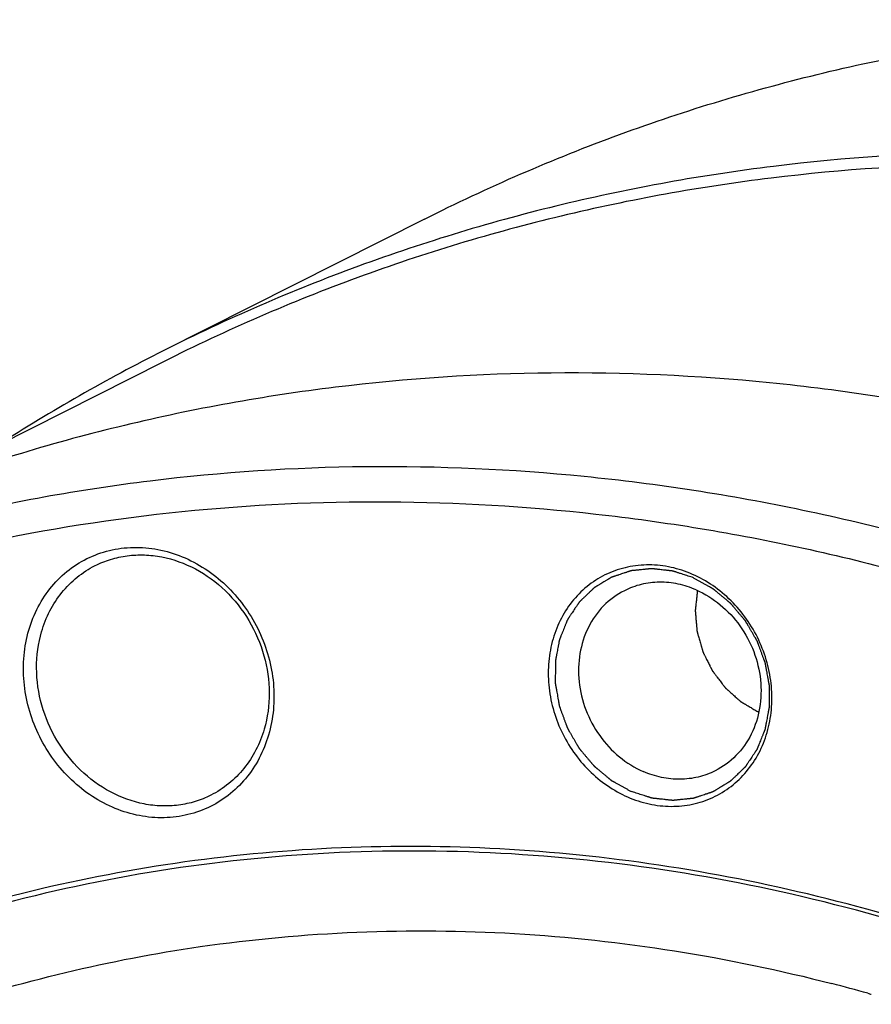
# Model space of a CAD drawing. Header units: millimetres. Extents: x 0 to 420, y 0 to 297.
# Tile 30 of 108: x 46 to 57, y 69 to 81. Entities that reach past the tile are written whole.
import ezdxf

# ---------------------------------------------------------------- set-up
doc = ezdxf.new("R2010")
doc.units = ezdxf.units.MM
doc.header["$LTSCALE"] = 23.1
doc.layers.add('NOS-TELESO', color=7, linetype='CONTINUOUS')
doc.layers.add('PRIR-VSTUP', color=7, linetype='CONTINUOUS')

msp = doc.modelspace()

# ---------------------------------------------------------------- linework, layer by layer
at = {"layer": 'NOS-TELESO', "color": 7, "linetype": 'Continuous'}
for p, q in [((51.49245, 78.60136), (48.19106, 76.93674)), ((48.19409, 76.79827), (44.85423, 75.11426))]:
    msp.add_line(p, q, dxfattribs=at)
msp.add_arc((58.63224, 56.2296), 23.1906, 116.758655, 122.706931, dxfattribs=at)
for points, knots in [([(51.49245, 78.60136), (52.29221, 79.00462), (53.94267, 79.71996), (56.53073, 80.50126), (59.20679, 80.98409), (61.9424, 81.16336), (64.70903, 81.03751), (67.47794, 80.60805), (70.22002, 79.87986), (72.00043, 79.20452), (72.87669, 78.82122)], [0, 0, 0, 0, 0.12166095, 0.24369023, 0.36643769, 0.49021773, 0.61529481, 0.7418725, 0.87008629, 1, 1, 1, 1]), ([(69.57529, 77.15659), (68.69903, 77.53989), (66.91862, 78.21524), (64.17654, 78.94343), (61.40764, 79.37288), (58.641, 79.49873), (55.90539, 79.31946), (53.22933, 78.83663), (50.64127, 78.05534), (48.99081, 77.33999), (48.19106, 76.93674)], [0, 0, 0, 0, 0.12991371, 0.2581275, 0.38470519, 0.50978227, 0.63356231, 0.75630977, 0.87833905, 1, 1, 1, 1]), ([(69.48922, 77.01721), (68.61661, 77.39892), (66.84361, 78.07145), (64.11296, 78.7966), (61.3556, 79.22427), (58.60049, 79.3496), (55.87628, 79.17107), (53.21136, 78.69025), (50.63409, 77.91221), (48.99051, 77.19985), (48.19409, 76.79827)], [0, 0, 0, 0, 0.12991371, 0.2581275, 0.38470519, 0.50978227, 0.63356231, 0.75630977, 0.87833905, 1, 1, 1, 1]), ([(64.03746, 74.36432), (63.1612, 74.74762), (61.38079, 75.42296), (58.63871, 76.15115), (55.86981, 76.58061), (53.10317, 76.70646), (50.36756, 76.52718), (47.6915, 76.04435), (45.10344, 75.26306), (43.45298, 74.54771), (42.65323, 74.14446)], [0, 0, 0, 0, 0.12991371, 0.2581275, 0.38470519, 0.50978227, 0.63356231, 0.75630977, 0.87833905, 1, 1, 1, 1]), ([(40.3103, 72.96311), (41.11006, 73.36637), (42.76051, 74.08171), (45.34857, 74.86301), (48.02464, 75.34583), (50.76024, 75.52511), (53.52688, 75.39926), (56.29578, 74.9698), (59.03786, 74.24161), (60.81827, 73.56627), (61.69453, 73.18297)], [0, 0, 0, 0, 0.12166095, 0.24369023, 0.36643769, 0.49021773, 0.61529481, 0.7418725, 0.87008629, 1, 1, 1, 1]), ([(45.87826, 19.42538), (45.03404, 19.79466), (43.37058, 20.62078), (40.18379, 22.59733), (36.51438, 25.64938), (33.41971, 29.32618), (31.33572, 32.57682), (29.98261, 35.15173), (28.85714, 37.83165), (27.96992, 40.59113), (27.32953, 43.40368), (26.94217, 46.24237), (26.81164, 49.08), (26.93928, 51.88937), (27.32402, 54.64351), (27.96231, 57.31597), (28.84819, 59.88101), (29.97335, 62.31389), (31.32711, 64.59107), (32.8966, 66.69044), (34.66679, 68.59156), (36.62063, 70.27586), (38.73924, 71.72688), (41.00203, 72.93043), (43.387, 73.87478), (45.87089, 74.5508), (48.42954, 74.95202), (51.03808, 75.0747), (53.67121, 74.91786), (56.30358, 74.4832), (58.90952, 73.77526), (60.60256, 73.12954), (61.43632, 72.76483)], [0, 0, 0, 0, 0.03160102, 0.06357698, 0.1284542, 0.19432458, 0.22750729, 0.26074046, 0.29395145, 0.32706828, 0.36002202, 0.39274904, 0.42519319, 0.45730786, 0.48905787, 0.52042109, 0.55138971, 0.58197105, 0.61218792, 0.64207817, 0.67169366, 0.70109839, 0.73036592, 0.75957613, 0.78881156, 0.81815361, 0.8476787, 0.8774549, 0.90753908, 0.93797472, 0.96879058, 1, 1, 1, 1]), ([(46.49121, 73.40514), (46.52086, 73.50679), (46.5992, 73.70264), (46.77262, 73.96322), (46.99419, 74.17709), (47.25531, 74.33541), (47.54556, 74.4318), (47.85329, 74.46256), (48.16633, 74.4268), (48.47256, 74.32632), (48.76037, 74.16531), (49.01898, 73.95015), (49.23875, 73.68911), (49.41147, 73.39209), (49.53068, 73.07031), (49.59182, 72.73582), (49.5925, 72.40138), (49.55187, 72.18388), (49.52146, 72.07964)], [0, 0, 0, 0, 0.06153802, 0.1216262, 0.18062145, 0.23907114, 0.29762115, 0.35689904, 0.41740194, 0.47941779, 0.54299247, 0.60793953, 0.67388082, 0.74030617, 0.80664313, 0.87233045, 0.93689134, 1, 1, 1, 1]), ([(47.32797, 74.22023), (47.39136, 74.25219), (47.52428, 74.30558), (47.73509, 74.35115), (47.95308, 74.36142), (48.24879, 74.32766), (48.61231, 74.19557), (48.99272, 73.91473), (49.29128, 73.5354), (49.48292, 73.08989), (49.55158, 72.61618), (49.50956, 72.30148), (49.46649, 72.15382)], [0, 0, 0, 0, 0.05778341, 0.11593675, 0.17479082, 0.23460429, 0.35731709, 0.48451477, 0.6147702, 0.74572126, 0.87480104, 1, 1, 1, 1]), ([(46.65269, 73.38465), (46.67918, 73.4755), (46.74854, 73.65074), (46.90076, 73.88546), (47.09467, 74.08063), (47.24771, 74.17975), (47.32797, 74.22023)], [0, 0, 0, 0, 0.25728685, 0.5087064, 0.75559029, 1, 1, 1, 1]), ([(54.88031, 74.1104), (54.79303, 74.14858), (54.61282, 74.20773), (54.33339, 74.23963), (54.05861, 74.21218), (53.79946, 74.12611), (53.56633, 73.98475), (53.3685, 73.79382), (53.21364, 73.56107), (53.1075, 73.29579), (53.05384, 73.00831), (53.05442, 72.70961), (53.10901, 72.41099), (53.21544, 72.12368), (53.36966, 71.85849), (53.5659, 71.62541), (53.79672, 71.43333), (53.97026, 71.33628), (54.05974, 71.29714)], [0, 0, 0, 0, 0.06201574, 0.12251873, 0.18179661, 0.24034661, 0.29879628, 0.35779153, 0.41787957, 0.47941779, 0.54252665, 0.6070874, 0.67277472, 0.73911166, 0.80553701, 0.87147829, 0.93642542, 1, 1, 1, 1]), ([(54.89053, 74.06756), (54.8797, 74.07109), (54.85806, 74.07814), (54.82559, 74.08871), (54.79312, 74.09929), (54.76065, 74.10987), (54.7336, 74.11869), (54.71195, 74.12574), (54.69572, 74.13103), (54.68219, 74.13543), (54.67136, 74.13896), (54.66325, 74.1416), (54.65513, 74.14425), (54.64837, 74.14645), (54.64295, 74.14821), (54.63957, 74.14932), (54.63687, 74.1502), (54.63484, 74.15086), (54.63315, 74.15141), (54.63196, 74.1518), (54.63128, 74.15201), (54.63078, 74.15221), (54.63026, 74.15223), (54.62957, 74.15232), (54.62836, 74.15245), (54.62664, 74.15265), (54.62457, 74.15288), (54.62181, 74.1532), (54.61836, 74.15359), (54.61285, 74.15421), (54.60595, 74.15499), (54.59767, 74.15593), (54.58939, 74.15686), (54.57836, 74.15811), (54.56456, 74.15967), (54.54801, 74.16154), (54.52594, 74.16404), (54.49835, 74.16716), (54.47076, 74.17028), (54.44869, 74.17278), (54.43213, 74.17465), (54.41834, 74.17621), (54.4073, 74.17746), (54.39903, 74.1784), (54.39075, 74.17934), (54.38385, 74.18012), (54.37834, 74.18074), (54.37489, 74.18113), (54.37213, 74.18144), (54.37006, 74.18168), (54.36833, 74.18187), (54.36713, 74.18201), (54.36644, 74.18208), (54.36592, 74.18218), (54.36541, 74.18209), (54.36474, 74.18203), (54.36355, 74.18191), (54.36186, 74.18174), (54.35983, 74.18154), (54.35712, 74.18127), (54.35374, 74.18093), (54.34832, 74.1804), (54.34156, 74.17972), (54.33344, 74.17892), (54.32531, 74.17811), (54.31449, 74.17703), (54.30095, 74.17569), (54.28471, 74.17407), (54.26305, 74.17192), (54.23598, 74.16923), (54.20891, 74.16654), (54.18725, 74.16438), (54.17101, 74.16277), (54.15748, 74.16142), (54.14665, 74.16035), (54.13853, 74.15954), (54.13041, 74.15873), (54.12364, 74.15806), (54.11822, 74.15752), (54.11484, 74.15718), (54.11213, 74.15691), (54.1101, 74.15671), (54.10841, 74.15654), (54.10722, 74.15643), (54.10655, 74.15635), (54.10604, 74.15634), (54.10556, 74.15614), (54.10491, 74.15594), (54.10377, 74.15555), (54.10215, 74.15502), (54.1002, 74.15437), (54.09761, 74.15351), (54.09436, 74.15244), (54.08917, 74.15072), (54.08268, 74.14857), (54.07489, 74.14599), (54.06711, 74.14341), (54.05672, 74.13997), (54.04375, 74.13567), (54.02817, 74.1305), (54.00741, 74.12362), (53.98145, 74.11502), (53.95549, 74.10642), (53.93473, 74.09954), (53.91916, 74.09438), (53.90618, 74.09008), (53.89579, 74.08664), (53.88801, 74.08406), (53.88022, 74.08148), (53.87373, 74.07933), (53.86854, 74.07761), (53.8653, 74.07653), (53.8627, 74.07567), (53.86075, 74.07503), (53.85913, 74.07448), (53.85799, 74.07412), (53.85735, 74.07389), (53.85684, 74.07376), (53.85643, 74.07347), (53.85585, 74.07313), (53.85485, 74.07252), (53.85342, 74.07165), (53.8517, 74.07061), (53.8494, 74.06922), (53.84653, 74.06749), (53.84194, 74.06471), (53.83621, 74.06124), (53.82932, 74.05708), (53.82244, 74.05291), (53.81326, 74.04736), (53.80179, 74.04042), (53.78802, 74.03209), (53.76967, 74.02098), (53.74672, 74.0071), (53.72377, 73.99321), (53.70542, 73.98211), (53.69165, 73.97378), (53.68018, 73.96683), (53.671, 73.96128), (53.66412, 73.95712), (53.65723, 73.95295), (53.6515, 73.94948), (53.64691, 73.9467), (53.64404, 73.94497), (53.64174, 73.94358), (53.64002, 73.94254), (53.63859, 73.94167), (53.63758, 73.94107), (53.63702, 73.94071), (53.63656, 73.94048), (53.63622, 73.9401), (53.63572, 73.93964), (53.63487, 73.93881), (53.63365, 73.93765), (53.63219, 73.93624), (53.63023, 73.93437), (53.62779, 73.93203), (53.62389, 73.92828), (53.619, 73.92359), (53.61314, 73.91797), (53.60728, 73.91235), (53.59947, 73.90486), (53.5897, 73.89549), (53.57798, 73.88425), (53.56236, 73.86926), (53.54282, 73.85052), (53.52329, 73.83178), (53.50766, 73.81679), (53.49594, 73.80555), (53.48618, 73.79618), (53.47836, 73.78869), (53.4725, 73.78307), (53.46664, 73.77745), (53.46176, 73.77276), (53.45785, 73.76902), (53.45541, 73.76667), (53.45346, 73.7648), (53.45199, 73.7634), (53.45077, 73.76222), (53.44991, 73.76141), (53.44944, 73.76093), (53.44904, 73.76061), (53.44878, 73.76015), (53.44839, 73.75959), (53.44772, 73.75858), (53.44676, 73.75715), (53.4456, 73.75544), (53.44407, 73.75315), (53.44214, 73.75029), (53.43907, 73.74571), (53.43522, 73.74), (53.43061, 73.73313), (53.426, 73.72627), (53.41985, 73.71712), (53.41216, 73.70568), (53.40293, 73.69195), (53.39063, 73.67365), (53.37526, 73.65078), (53.35988, 73.6279), (53.34758, 73.6096), (53.33835, 73.59587), (53.33066, 73.58444), (53.32451, 73.57528), (53.3199, 73.56842), (53.31529, 73.56156), (53.31144, 73.55584), (53.30837, 73.55126), (53.30644, 73.5484), (53.30491, 73.54612), (53.30375, 73.5444), (53.3028, 73.54297), (53.30212, 73.54197), (53.30174, 73.54139), (53.30142, 73.54099), (53.30125, 73.54047), (53.30097, 73.53981), (53.30051, 73.53864), (53.29983, 73.53698), (53.29902, 73.53498), (53.29794, 73.53231), (53.2966, 73.52898), (53.29444, 73.52366), (53.29175, 73.517), (53.28851, 73.50901), (53.28528, 73.50102), (53.28097, 73.49036), (53.27558, 73.47704), (53.26911, 73.46106), (53.26049, 73.43975), (53.24971, 73.41312), (53.23893, 73.38648), (53.23031, 73.36517), (53.22384, 73.34919), (53.21845, 73.33588), (53.21414, 73.32522), (53.21091, 73.31723), (53.20767, 73.30924), (53.20498, 73.30258), (53.20282, 73.29725), (53.20148, 73.29392), (53.2004, 73.29126), (53.19959, 73.28926), (53.19892, 73.2876), (53.19844, 73.28643), (53.19818, 73.28576), (53.19794, 73.28528), (53.19788, 73.28473), (53.19773, 73.28402), (53.1975, 73.28278), (53.19716, 73.281), (53.19676, 73.27887), (53.19622, 73.27602), (53.19555, 73.27247), (53.19447, 73.26678), (53.19312, 73.25966), (53.1915, 73.25113), (53.18988, 73.24259), (53.18773, 73.23122), (53.18503, 73.21699), (53.1818, 73.19992), (53.17748, 73.17716), (53.17209, 73.14871), (53.1667, 73.12027), (53.16238, 73.09751), (53.15915, 73.08044), (53.15645, 73.06621), (53.15429, 73.05483), (53.15267, 73.0463), (53.15106, 73.03776), (53.14971, 73.03065), (53.14863, 73.02496), (53.14796, 73.02141), (53.14742, 73.01856), (53.14701, 73.01643), (53.14668, 73.01465), (53.14643, 73.01341), (53.14631, 73.01269), (53.14617, 73.01217), (53.14621, 73.0116), (53.1462, 73.01087), (53.1462, 73.00957), (53.1462, 73.00772), (53.1462, 73.0055), (53.14619, 73.00254), (53.14619, 72.99883), (53.14618, 72.99291), (53.14617, 72.9855), (53.14616, 72.97662), (53.14615, 72.96773), (53.14614, 72.95589), (53.14612, 72.94108), (53.1461, 72.9233), (53.14607, 72.89961), (53.14604, 72.86999), (53.146, 72.84037), (53.14597, 72.81668), (53.14595, 72.79891), (53.14594, 72.7841), (53.14592, 72.77225), (53.14591, 72.76336), (53.1459, 72.75448), (53.14589, 72.74707), (53.14589, 72.74115), (53.14588, 72.73745), (53.14588, 72.73448), (53.14587, 72.73226), (53.14588, 72.73041), (53.14587, 72.72912), (53.14588, 72.72838), (53.14584, 72.72782), (53.14598, 72.72726), (53.1461, 72.72652), (53.14634, 72.72522), (53.14667, 72.72337), (53.14707, 72.72115), (53.1476, 72.71818), (53.14827, 72.71447), (53.14933, 72.70854), (53.15066, 72.70112), (53.15226, 72.69223), (53.15386, 72.68333), (53.15599, 72.67146), (53.15865, 72.65663), (53.16184, 72.63884), (53.1661, 72.61511), (53.17143, 72.58545), (53.17675, 72.55579), (53.18101, 72.53206), (53.18421, 72.51426), (53.18687, 72.49943), (53.189, 72.48757), (53.1906, 72.47867), (53.1922, 72.46977), (53.19353, 72.46235), (53.19459, 72.45642), (53.19526, 72.45271), (53.19579, 72.44975), (53.19619, 72.44752), (53.19653, 72.44567), (53.19675, 72.44437), (53.1969, 72.44363), (53.19696, 72.44307), (53.1972, 72.44253), (53.19745, 72.4418), (53.19793, 72.44053), (53.19859, 72.43871), (53.1994, 72.43653), (53.20047, 72.43363), (53.20181, 72.42999), (53.20395, 72.42418), (53.20663, 72.41691), (53.20984, 72.40819), (53.21306, 72.39947), (53.21734, 72.38785), (53.2227, 72.37331), (53.22913, 72.35587), (53.2377, 72.33262), (53.24841, 72.30355), (53.25913, 72.27448), (53.2677, 72.25123), (53.27412, 72.23379), (53.27948, 72.21926), (53.28377, 72.20763), (53.28698, 72.19891), (53.29019, 72.19019), (53.29287, 72.18292), (53.29502, 72.17711), (53.29635, 72.17348), (53.29743, 72.17057), (53.29823, 72.16839), (53.2989, 72.16657), (53.29936, 72.1653), (53.29964, 72.16458), (53.29981, 72.16401), (53.30013, 72.16354), (53.3005, 72.16287), (53.30118, 72.16173), (53.30213, 72.16008), (53.30328, 72.1581), (53.30481, 72.15547), (53.30673, 72.15217), (53.30979, 72.1469), (53.31362, 72.14032), (53.31822, 72.13241), (53.32281, 72.12451), (53.32894, 72.11397), (53.3366, 72.10079), (53.34579, 72.08498), (53.35805, 72.0639), (53.37337, 72.03755), (53.38869, 72.0112), (53.40094, 71.99013), (53.41013, 71.97432), (53.41779, 71.96114), (53.42392, 71.9506), (53.42852, 71.9427), (53.43311, 71.93479), (53.43694, 71.9282), (53.44001, 71.92293), (53.44192, 71.91964), (53.44345, 71.91701), (53.4446, 71.91503), (53.44556, 71.91338), (53.44623, 71.91223), (53.44662, 71.91158), (53.44688, 71.91106), (53.44727, 71.91065), (53.44775, 71.91006), (53.44861, 71.90905), (53.44982, 71.9076), (53.45128, 71.90587), (53.45323, 71.90355), (53.45567, 71.90066), (53.45956, 71.89603), (53.46443, 71.89024), (53.47028, 71.8833), (53.47613, 71.87635), (53.48392, 71.86709), (53.49366, 71.85552), (53.50535, 71.84163), (53.52094, 71.8231), (53.54042, 71.79995), (53.55991, 71.7768), (53.57549, 71.75828), (53.58718, 71.74439), (53.59693, 71.73282), (53.60472, 71.72356), (53.61057, 71.71661), (53.61641, 71.70967), (53.62128, 71.70388), (53.62518, 71.69925), (53.62761, 71.69635), (53.62956, 71.69404), (53.63102, 71.6923), (53.63224, 71.69086), (53.63309, 71.68984), (53.63359, 71.68927), (53.63393, 71.68881), (53.63438, 71.68848), (53.63495, 71.68799), (53.63595, 71.68716), (53.63738, 71.68597), (53.6391, 71.68454), (53.64139, 71.68263), (53.64426, 71.68025), (53.64884, 71.67643), (53.65456, 71.67167), (53.66144, 71.66595), (53.66831, 71.66022), (53.67747, 71.6526), (53.68892, 71.64306), (53.70267, 71.63162), (53.72099, 71.61636), (53.7439, 71.59729), (53.76681, 71.57822), (53.78513, 71.56296), (53.79888, 71.55152), (53.81033, 71.54199), (53.81949, 71.53436), (53.82637, 71.52864), (53.83324, 71.52292), (53.83897, 71.51815), (53.84355, 71.51433), (53.84641, 71.51195), (53.8487, 71.51004), (53.85042, 71.50861), (53.85185, 71.50742), (53.85285, 71.50658), (53.85343, 71.50612), (53.85384, 71.50573), (53.85435, 71.50549), (53.85499, 71.50512), (53.85613, 71.50449), (53.85774, 71.50358), (53.85969, 71.5025), (53.86228, 71.50105), (53.86552, 71.49924), (53.87071, 71.49635), (53.87719, 71.49273), (53.88497, 71.48839), (53.89275, 71.48405), (53.90312, 71.47826), (53.91609, 71.47102), (53.93164, 71.46234), (53.95239, 71.45076), (53.97832, 71.43629), (54.00943, 71.41892), (54.04055, 71.40156), (54.07166, 71.38419), (54.09241, 71.37262), (54.10278, 71.36683)], [0, 0, 0, 0, 0.0078125, 0.015625, 0.0234375, 0.03125, 0.0390625, 0.04296875, 0.046875, 0.05078125, 0.05273438, 0.0546875, 0.05664062, 0.05859375, 0.05957031, 0.06054688, 0.06103516, 0.06152344, 0.06201172, 0.06225586, 0.06237793, 0.0625, 0.06262207, 0.06274414, 0.06298828, 0.06347656, 0.06396484, 0.06445312, 0.06542969, 0.06640625, 0.06835938, 0.0703125, 0.07226562, 0.07421875, 0.078125, 0.08203125, 0.0859375, 0.09375, 0.1015625, 0.10546875, 0.109375, 0.11328125, 0.11523438, 0.1171875, 0.11914062, 0.12109375, 0.12207031, 0.12304688, 0.12353516, 0.12402344, 0.12451172, 0.12475586, 0.12487793, 0.125, 0.12512207, 0.12524414, 0.12548828, 0.12597656, 0.12646484, 0.12695312, 0.12792969, 0.12890625, 0.13085938, 0.1328125, 0.13476562, 0.13671875, 0.140625, 0.14453125, 0.1484375, 0.15625, 0.1640625, 0.16796875, 0.171875, 0.17578125, 0.17773438, 0.1796875, 0.18164062, 0.18359375, 0.18457031, 0.18554688, 0.18603516, 0.18652344, 0.18701172, 0.18725586, 0.18737793, 0.1875, 0.18762207, 0.18774414, 0.18798828, 0.18847656, 0.18896484, 0.18945312, 0.19042969, 0.19140625, 0.19335938, 0.1953125, 0.19726562, 0.19921875, 0.203125, 0.20703125, 0.2109375, 0.21875, 0.2265625, 0.23046875, 0.234375, 0.23828125, 0.24023438, 0.2421875, 0.24414062, 0.24609375, 0.24707031, 0.24804688, 0.24853516, 0.24902344, 0.24951172, 0.24975586, 0.24987793, 0.25, 0.25012207, 0.25024414, 0.25048828, 0.25097656, 0.25146484, 0.25195312, 0.25292969, 0.25390625, 0.25585938, 0.2578125, 0.25976562, 0.26171875, 0.265625, 0.26953125, 0.2734375, 0.28125, 0.2890625, 0.29296875, 0.296875, 0.30078125, 0.30273438, 0.3046875, 0.30664062, 0.30859375, 0.30957031, 0.31054688, 0.31103516, 0.31152344, 0.31201172, 0.31225586, 0.31237793, 0.3125, 0.31262207, 0.31274414, 0.31298828, 0.31347656, 0.31396484, 0.31445312, 0.31542969, 0.31640625, 0.31835938, 0.3203125, 0.32226562, 0.32421875, 0.328125, 0.33203125, 0.3359375, 0.34375, 0.3515625, 0.35546875, 0.359375, 0.36328125, 0.36523438, 0.3671875, 0.36914062, 0.37109375, 0.37207031, 0.37304688, 0.37353516, 0.37402344, 0.37451172, 0.37475586, 0.37487793, 0.375, 0.37512207, 0.37524414, 0.37548828, 0.37597656, 0.37646484, 0.37695312, 0.37792969, 0.37890625, 0.38085938, 0.3828125, 0.38476562, 0.38671875, 0.390625, 0.39453125, 0.3984375, 0.40625, 0.4140625, 0.41796875, 0.421875, 0.42578125, 0.42773438, 0.4296875, 0.43164062, 0.43359375, 0.43457031, 0.43554688, 0.43603516, 0.43652344, 0.43701172, 0.43725586, 0.43737793, 0.4375, 0.43762207, 0.43774414, 0.43798828, 0.43847656, 0.43896484, 0.43945312, 0.44042969, 0.44140625, 0.44335938, 0.4453125, 0.44726562, 0.44921875, 0.453125, 0.45703125, 0.4609375, 0.46875, 0.4765625, 0.48046875, 0.484375, 0.48828125, 0.49023438, 0.4921875, 0.49414062, 0.49609375, 0.49707031, 0.49804688, 0.49853516, 0.49902344, 0.49951172, 0.49975586, 0.49987793, 0.5, 0.50012207, 0.50024414, 0.50048828, 0.50097656, 0.50146484, 0.50195312, 0.50292969, 0.50390625, 0.50585938, 0.5078125, 0.50976562, 0.51171875, 0.515625, 0.51953125, 0.5234375, 0.53125, 0.5390625, 0.54296875, 0.546875, 0.55078125, 0.55273438, 0.5546875, 0.55664062, 0.55859375, 0.55957031, 0.56054688, 0.56103516, 0.56152344, 0.56201172, 0.56225586, 0.56237793, 0.5625, 0.56262207, 0.56274414, 0.56298828, 0.56347656, 0.56396484, 0.56445312, 0.56542969, 0.56640625, 0.56835938, 0.5703125, 0.57226562, 0.57421875, 0.578125, 0.58203125, 0.5859375, 0.59375, 0.6015625, 0.60546875, 0.609375, 0.61328125, 0.61523438, 0.6171875, 0.61914062, 0.62109375, 0.62207031, 0.62304688, 0.62353516, 0.62402344, 0.62451172, 0.62475586, 0.62487793, 0.625, 0.62512207, 0.62524414, 0.62548828, 0.62597656, 0.62646484, 0.62695312, 0.62792969, 0.62890625, 0.63085938, 0.6328125, 0.63476562, 0.63671875, 0.640625, 0.64453125, 0.6484375, 0.65625, 0.6640625, 0.66796875, 0.671875, 0.67578125, 0.67773438, 0.6796875, 0.68164062, 0.68359375, 0.68457031, 0.68554688, 0.68603516, 0.68652344, 0.68701172, 0.68725586, 0.68737793, 0.6875, 0.68762207, 0.68774414, 0.68798828, 0.68847656, 0.68896484, 0.68945312, 0.69042969, 0.69140625, 0.69335938, 0.6953125, 0.69726562, 0.69921875, 0.703125, 0.70703125, 0.7109375, 0.71875, 0.7265625, 0.73046875, 0.734375, 0.73828125, 0.74023438, 0.7421875, 0.74414062, 0.74609375, 0.74707031, 0.74804688, 0.74853516, 0.74902344, 0.74951172, 0.74975586, 0.74987793, 0.75, 0.75012207, 0.75024414, 0.75048828, 0.75097656, 0.75146484, 0.75195312, 0.75292969, 0.75390625, 0.75585938, 0.7578125, 0.75976562, 0.76171875, 0.765625, 0.76953125, 0.7734375, 0.78125, 0.7890625, 0.79296875, 0.796875, 0.80078125, 0.80273438, 0.8046875, 0.80664062, 0.80859375, 0.80957031, 0.81054688, 0.81103516, 0.81152344, 0.81201172, 0.81225586, 0.81237793, 0.8125, 0.81262207, 0.81274414, 0.81298828, 0.81347656, 0.81396484, 0.81445312, 0.81542969, 0.81640625, 0.81835938, 0.8203125, 0.82226562, 0.82421875, 0.828125, 0.83203125, 0.8359375, 0.84375, 0.8515625, 0.85546875, 0.859375, 0.86328125, 0.86523438, 0.8671875, 0.86914062, 0.87109375, 0.87207031, 0.87304688, 0.87353516, 0.87402344, 0.87451172, 0.87475586, 0.87487793, 0.875, 0.87512207, 0.87524414, 0.87548828, 0.87597656, 0.87646484, 0.87695312, 0.87792969, 0.87890625, 0.88085938, 0.8828125, 0.88476562, 0.88671875, 0.890625, 0.89453125, 0.8984375, 0.90625, 0.9140625, 0.91796875, 0.921875, 0.92578125, 0.92773438, 0.9296875, 0.93164062, 0.93359375, 0.93457031, 0.93554688, 0.93603516, 0.93652344, 0.93701172, 0.93725586, 0.93737793, 0.9375, 0.93762207, 0.93774414, 0.93798828, 0.93847656, 0.93896484, 0.93945312, 0.94042969, 0.94140625, 0.94335938, 0.9453125, 0.94726562, 0.94921875, 0.953125, 0.95703125, 0.9609375, 0.96875, 0.9765625, 0.984375, 0.9921875, 1, 1, 1, 1]), ([(54.05974, 71.29714), (54.14703, 71.25896), (54.32724, 71.19981), (54.60666, 71.16791), (54.88145, 71.19536), (55.14059, 71.28143), (55.37373, 71.42279), (55.57156, 71.61372), (55.72642, 71.84647), (55.83256, 72.11175), (55.88622, 72.39923), (55.88564, 72.69793), (55.83105, 72.99655), (55.72461, 73.28386), (55.5704, 73.54905), (55.37415, 73.78213), (55.14334, 73.97421), (54.9698, 74.07126), (54.88031, 74.1104)], [0, 0, 0, 0, 0.06201574, 0.12251873, 0.18179661, 0.24034661, 0.29879628, 0.35779153, 0.41787957, 0.47941779, 0.54252665, 0.6070874, 0.67277472, 0.73911166, 0.80553701, 0.87147829, 0.93642542, 1, 1, 1, 1]), ([(54.89053, 74.06756), (54.90073, 74.06189), (54.92112, 74.05055), (54.95171, 74.03355), (54.98231, 74.01654), (55.0129, 73.99953), (55.0384, 73.98536), (55.05879, 73.97402), (55.07409, 73.96552), (55.08683, 73.95843), (55.09703, 73.95276), (55.10468, 73.94851), (55.11233, 73.94426), (55.1187, 73.94071), (55.1238, 73.93788), (55.12699, 73.93611), (55.12954, 73.93469), (55.13145, 73.93363), (55.13304, 73.93274), (55.13416, 73.93213), (55.13479, 73.93176), (55.13529, 73.93153), (55.1357, 73.93114), (55.13628, 73.93068), (55.13728, 73.92984), (55.13872, 73.92865), (55.14044, 73.92723), (55.14274, 73.92533), (55.14561, 73.92296), (55.1502, 73.91916), (55.15594, 73.91441), (55.16283, 73.90871), (55.16972, 73.90302), (55.1789, 73.89542), (55.19038, 73.88592), (55.20416, 73.87453), (55.22252, 73.85934), (55.24549, 73.84035), (55.26845, 73.82136), (55.28681, 73.80616), (55.30059, 73.79477), (55.31207, 73.78527), (55.32126, 73.77768), (55.32814, 73.77198), (55.33503, 73.76628), (55.34077, 73.76154), (55.34536, 73.75774), (55.34823, 73.75536), (55.35053, 73.75347), (55.35225, 73.75204), (55.35369, 73.75085), (55.35469, 73.75003), (55.35526, 73.74954), (55.35571, 73.74921), (55.35606, 73.74875), (55.35655, 73.74819), (55.3574, 73.74717), (55.35863, 73.74573), (55.3601, 73.744), (55.36205, 73.74169), (55.36449, 73.7388), (55.36841, 73.73419), (55.37329, 73.72842), (55.37916, 73.72149), (55.38502, 73.71456), (55.39285, 73.70533), (55.40262, 73.69379), (55.41435, 73.67994), (55.42999, 73.66147), (55.44955, 73.63838), (55.4691, 73.6153), (55.48474, 73.59683), (55.49647, 73.58298), (55.50625, 73.57144), (55.51407, 73.5622), (55.51993, 73.55528), (55.5258, 73.54835), (55.53069, 73.54258), (55.5346, 73.53796), (55.53704, 73.53508), (55.539, 73.53277), (55.54047, 73.53104), (55.54168, 73.52959), (55.54254, 73.52859), (55.54303, 73.528), (55.54342, 73.52759), (55.54368, 73.52707), (55.54408, 73.52641), (55.54476, 73.52523), (55.54574, 73.52356), (55.54691, 73.52155), (55.54848, 73.51887), (55.55043, 73.51552), (55.55356, 73.51016), (55.55747, 73.50346), (55.56216, 73.49542), (55.56685, 73.48738), (55.5731, 73.47667), (55.58092, 73.46327), (55.59029, 73.44719), (55.6028, 73.42576), (55.61843, 73.39897), (55.63407, 73.37217), (55.64657, 73.35074), (55.65595, 73.33466), (55.66377, 73.32126), (55.67002, 73.31055), (55.67471, 73.30251), (55.6794, 73.29447), (55.68331, 73.28777), (55.68643, 73.28241), (55.68839, 73.27907), (55.68995, 73.27639), (55.69112, 73.27438), (55.6921, 73.2727), (55.69279, 73.27153), (55.69317, 73.27086), (55.6935, 73.27037), (55.69366, 73.26982), (55.69394, 73.26911), (55.69439, 73.26786), (55.69506, 73.26608), (55.69585, 73.26393), (55.6969, 73.26108), (55.69823, 73.25751), (55.70034, 73.2518), (55.70298, 73.24467), (55.70615, 73.2361), (55.70932, 73.22754), (55.71355, 73.21612), (55.71884, 73.20185), (55.72518, 73.18473), (55.73364, 73.16189), (55.74421, 73.13335), (55.75478, 73.1048), (55.76323, 73.08197), (55.76958, 73.06484), (55.77486, 73.05057), (55.77909, 73.03915), (55.78226, 73.03059), (55.78543, 73.02202), (55.78807, 73.01489), (55.79019, 73.00918), (55.79151, 73.00561), (55.79257, 73.00276), (55.79336, 73.00062), (55.79402, 72.99883), (55.79449, 72.99758), (55.79474, 72.99687), (55.79497, 72.99634), (55.79504, 72.99578), (55.79519, 72.99504), (55.79542, 72.99374), (55.79576, 72.99189), (55.79616, 72.98966), (55.79671, 72.9867), (55.79738, 72.98299), (55.79847, 72.97706), (55.79982, 72.96965), (55.80145, 72.96075), (55.80307, 72.95186), (55.80524, 72.94), (55.80795, 72.92517), (55.8112, 72.90738), (55.81554, 72.88366), (55.82096, 72.85401), (55.82638, 72.82436), (55.83071, 72.80064), (55.83396, 72.78284), (55.83667, 72.76802), (55.83884, 72.75616), (55.84047, 72.74726), (55.84209, 72.73837), (55.84345, 72.73095), (55.84453, 72.72502), (55.84521, 72.72132), (55.84575, 72.71835), (55.84616, 72.71613), (55.84649, 72.71428), (55.84674, 72.71298), (55.84686, 72.71224), (55.847, 72.71168), (55.84696, 72.71113), (55.84698, 72.71038), (55.84697, 72.70909), (55.84698, 72.70724), (55.84698, 72.70501), (55.84699, 72.70205), (55.847, 72.69835), (55.84701, 72.69242), (55.84703, 72.68501), (55.84704, 72.67613), (55.84706, 72.66724), (55.84709, 72.65538), (55.84712, 72.64057), (55.84716, 72.62279), (55.8472, 72.59909), (55.84727, 72.56946), (55.84733, 72.53983), (55.84738, 72.51613), (55.84741, 72.49835), (55.84744, 72.48353), (55.84747, 72.47168), (55.84749, 72.46279), (55.84751, 72.4539), (55.84752, 72.4465), (55.84753, 72.44057), (55.84754, 72.43687), (55.84755, 72.4339), (55.84755, 72.43168), (55.84755, 72.42983), (55.84756, 72.42853), (55.84755, 72.42779), (55.84759, 72.42723), (55.84745, 72.42669), (55.84733, 72.42597), (55.84708, 72.4247), (55.84675, 72.42289), (55.84634, 72.42072), (55.84579, 72.41782), (55.84511, 72.4142), (55.84403, 72.40841), (55.84267, 72.40116), (55.84103, 72.39247), (55.8394, 72.38378), (55.83722, 72.37219), (55.8345, 72.35771), (55.83124, 72.34032), (55.82689, 72.31715), (55.82145, 72.28818), (55.81601, 72.25921), (55.81165, 72.23603), (55.80839, 72.21865), (55.80567, 72.20416), (55.80349, 72.19258), (55.80186, 72.18388), (55.80023, 72.17519), (55.79887, 72.16795), (55.79778, 72.16216), (55.7971, 72.15853), (55.79656, 72.15564), (55.79615, 72.15346), (55.7958, 72.15166), (55.79557, 72.15038), (55.79543, 72.14967), (55.79536, 72.1491), (55.79513, 72.14863), (55.79487, 72.14797), (55.79441, 72.14683), (55.79375, 72.14519), (55.79296, 72.14323), (55.7919, 72.14061), (55.79059, 72.13733), (55.78848, 72.13209), (55.78584, 72.12554), (55.78268, 72.11769), (55.77951, 72.10983), (55.77529, 72.09935), (55.77002, 72.08625), (55.76369, 72.07054), (55.75526, 72.04958), (55.74471, 72.02338), (55.73417, 71.99719), (55.72573, 71.97623), (55.7194, 71.96052), (55.71413, 71.94742), (55.70991, 71.93694), (55.70675, 71.92908), (55.70358, 71.92123), (55.70095, 71.91468), (55.69884, 71.90944), (55.69752, 71.90616), (55.69647, 71.90354), (55.69568, 71.90158), (55.69501, 71.89994), (55.69456, 71.89879), (55.69429, 71.89815), (55.69412, 71.89763), (55.6938, 71.89723), (55.69343, 71.89664), (55.69275, 71.89565), (55.6918, 71.89421), (55.69065, 71.89249), (55.68912, 71.89019), (55.68721, 71.88733), (55.68415, 71.88274), (55.68033, 71.877), (55.67574, 71.87012), (55.67115, 71.86324), (55.66503, 71.85406), (55.65738, 71.84259), (55.6482, 71.82882), (55.63597, 71.81047), (55.62067, 71.78752), (55.60537, 71.76458), (55.59314, 71.74623), (55.58396, 71.73246), (55.57631, 71.72099), (55.57019, 71.71181), (55.5656, 71.70493), (55.56101, 71.69805), (55.55719, 71.69231), (55.55413, 71.68772), (55.55222, 71.68485), (55.55069, 71.68256), (55.54954, 71.68084), (55.54858, 71.67941), (55.54792, 71.6784), (55.54753, 71.67783), (55.54727, 71.67738), (55.54688, 71.67705), (55.5464, 71.67657), (55.54554, 71.67575), (55.54433, 71.67457), (55.54287, 71.67316), (55.54092, 71.67128), (55.53849, 71.66893), (55.53459, 71.66517), (55.52973, 71.66046), (55.52389, 71.65482), (55.51805, 71.64917), (55.51026, 71.64165), (55.50053, 71.63224), (55.48885, 71.62095), (55.47328, 71.60589), (55.45381, 71.58707), (55.43435, 71.56826), (55.41878, 71.5532), (55.4071, 71.54191), (55.39737, 71.5325), (55.38958, 71.52498), (55.38374, 71.51933), (55.3779, 71.51369), (55.37303, 71.50898), (55.36914, 71.50522), (55.36671, 71.50287), (55.36476, 71.50099), (55.3633, 71.49957), (55.36208, 71.4984), (55.36124, 71.49757), (55.36074, 71.49711), (55.3604, 71.49673), (55.35994, 71.49649), (55.35937, 71.49613), (55.35834, 71.49551), (55.35688, 71.49462), (55.35513, 71.49356), (55.3528, 71.49214), (55.34989, 71.49037), (55.34522, 71.48754), (55.33939, 71.48399), (55.33239, 71.47974), (55.32539, 71.47549), (55.31606, 71.46981), (55.3044, 71.46273), (55.2904, 71.45422), (55.27174, 71.44288), (55.24841, 71.4287), (55.22509, 71.41452), (55.20643, 71.40318), (55.19243, 71.39468), (55.18077, 71.38759), (55.17144, 71.38192), (55.16444, 71.37766), (55.15744, 71.37341), (55.15161, 71.36987), (55.14694, 71.36703), (55.14403, 71.36526), (55.14169, 71.36384), (55.13994, 71.36278), (55.13849, 71.3619), (55.13747, 71.36127), (55.13688, 71.36093), (55.13646, 71.36062), (55.13596, 71.3605), (55.13533, 71.36027), (55.13421, 71.35991), (55.13262, 71.35938), (55.13071, 71.35874), (55.12816, 71.35789), (55.12498, 71.35683), (55.11988, 71.35513), (55.11351, 71.353), (55.10586, 71.35045), (55.09822, 71.3479), (55.08803, 71.3445), (55.07528, 71.34025), (55.05999, 71.33515), (55.03961, 71.32835), (55.01412, 71.31985), (54.98864, 71.31135), (54.96825, 71.30455), (54.95296, 71.29945), (54.94022, 71.29519), (54.93002, 71.29179), (54.92238, 71.28924), (54.91473, 71.28669), (54.90836, 71.28457), (54.90327, 71.28287), (54.90008, 71.28181), (54.89753, 71.28096), (54.89562, 71.28032), (54.89403, 71.27979), (54.89291, 71.27941), (54.89227, 71.27921), (54.89181, 71.27901), (54.89129, 71.279), (54.89062, 71.27892), (54.88943, 71.2788), (54.88774, 71.27862), (54.88571, 71.27841), (54.88301, 71.27813), (54.87962, 71.27779), (54.87421, 71.27723), (54.86745, 71.27653), (54.85934, 71.27569), (54.85122, 71.27485), (54.8404, 71.27373), (54.82687, 71.27234), (54.81064, 71.27066), (54.789, 71.26842), (54.76195, 71.26563), (54.7349, 71.26283), (54.71325, 71.2606), (54.69702, 71.25892), (54.6835, 71.25752), (54.67268, 71.25641), (54.66456, 71.25557), (54.65645, 71.25473), (54.64968, 71.25403), (54.64427, 71.25347), (54.64089, 71.25312), (54.63819, 71.25284), (54.63616, 71.25263), (54.63447, 71.25246), (54.63328, 71.25233), (54.63261, 71.25227), (54.6321, 71.25218), (54.63158, 71.25228), (54.63089, 71.25234), (54.62968, 71.25248), (54.62796, 71.25267), (54.62589, 71.25289), (54.62313, 71.25319), (54.61968, 71.25357), (54.61417, 71.25418), (54.60727, 71.25493), (54.59899, 71.25583), (54.59072, 71.25674), (54.57968, 71.25795), (54.56588, 71.25946), (54.54933, 71.26127), (54.52726, 71.26368), (54.49967, 71.2667), (54.47208, 71.26972), (54.45001, 71.27213), (54.43346, 71.27394), (54.41966, 71.27545), (54.40863, 71.27666), (54.40035, 71.27756), (54.39207, 71.27847), (54.38517, 71.27922), (54.37966, 71.27983), (54.37621, 71.2802), (54.37345, 71.28051), (54.37138, 71.28073), (54.36966, 71.28092), (54.36845, 71.28105), (54.36776, 71.28114), (54.36724, 71.28115), (54.36673, 71.28136), (54.36604, 71.28157), (54.36483, 71.28197), (54.36311, 71.28252), (54.36104, 71.28319), (54.35829, 71.28408), (54.35484, 71.2852), (54.34934, 71.28698), (54.34245, 71.28921), (54.33418, 71.29189), (54.32592, 71.29457), (54.3149, 71.29813), (54.30113, 71.3026), (54.2846, 71.30795), (54.26256, 71.31508), (54.23501, 71.32401), (54.20195, 71.33471), (54.16889, 71.34542), (54.13584, 71.35612), (54.1138, 71.36326), (54.10278, 71.36683)], [0, 0, 0, 0, 0.0078125, 0.015625, 0.0234375, 0.03125, 0.0390625, 0.04296875, 0.046875, 0.05078125, 0.05273438, 0.0546875, 0.05664062, 0.05859375, 0.05957031, 0.06054688, 0.06103516, 0.06152344, 0.06201172, 0.06225586, 0.06237793, 0.0625, 0.06262207, 0.06274414, 0.06298828, 0.06347656, 0.06396484, 0.06445312, 0.06542969, 0.06640625, 0.06835938, 0.0703125, 0.07226562, 0.07421875, 0.078125, 0.08203125, 0.0859375, 0.09375, 0.1015625, 0.10546875, 0.109375, 0.11328125, 0.11523438, 0.1171875, 0.11914062, 0.12109375, 0.12207031, 0.12304688, 0.12353516, 0.12402344, 0.12451172, 0.12475586, 0.12487793, 0.125, 0.12512207, 0.12524414, 0.12548828, 0.12597656, 0.12646484, 0.12695312, 0.12792969, 0.12890625, 0.13085938, 0.1328125, 0.13476562, 0.13671875, 0.140625, 0.14453125, 0.1484375, 0.15625, 0.1640625, 0.16796875, 0.171875, 0.17578125, 0.17773438, 0.1796875, 0.18164062, 0.18359375, 0.18457031, 0.18554688, 0.18603516, 0.18652344, 0.18701172, 0.18725586, 0.18737793, 0.1875, 0.18762207, 0.18774414, 0.18798828, 0.18847656, 0.18896484, 0.18945312, 0.19042969, 0.19140625, 0.19335938, 0.1953125, 0.19726562, 0.19921875, 0.203125, 0.20703125, 0.2109375, 0.21875, 0.2265625, 0.23046875, 0.234375, 0.23828125, 0.24023438, 0.2421875, 0.24414062, 0.24609375, 0.24707031, 0.24804688, 0.24853516, 0.24902344, 0.24951172, 0.24975586, 0.24987793, 0.25, 0.25012207, 0.25024414, 0.25048828, 0.25097656, 0.25146484, 0.25195312, 0.25292969, 0.25390625, 0.25585938, 0.2578125, 0.25976562, 0.26171875, 0.265625, 0.26953125, 0.2734375, 0.28125, 0.2890625, 0.29296875, 0.296875, 0.30078125, 0.30273438, 0.3046875, 0.30664062, 0.30859375, 0.30957031, 0.31054688, 0.31103516, 0.31152344, 0.31201172, 0.31225586, 0.31237793, 0.3125, 0.31262207, 0.31274414, 0.31298828, 0.31347656, 0.31396484, 0.31445312, 0.31542969, 0.31640625, 0.31835938, 0.3203125, 0.32226562, 0.32421875, 0.328125, 0.33203125, 0.3359375, 0.34375, 0.3515625, 0.35546875, 0.359375, 0.36328125, 0.36523438, 0.3671875, 0.36914062, 0.37109375, 0.37207031, 0.37304688, 0.37353516, 0.37402344, 0.37451172, 0.37475586, 0.37487793, 0.375, 0.37512207, 0.37524414, 0.37548828, 0.37597656, 0.37646484, 0.37695312, 0.37792969, 0.37890625, 0.38085938, 0.3828125, 0.38476562, 0.38671875, 0.390625, 0.39453125, 0.3984375, 0.40625, 0.4140625, 0.41796875, 0.421875, 0.42578125, 0.42773438, 0.4296875, 0.43164062, 0.43359375, 0.43457031, 0.43554688, 0.43603516, 0.43652344, 0.43701172, 0.43725586, 0.43737793, 0.4375, 0.43762207, 0.43774414, 0.43798828, 0.43847656, 0.43896484, 0.43945312, 0.44042969, 0.44140625, 0.44335938, 0.4453125, 0.44726562, 0.44921875, 0.453125, 0.45703125, 0.4609375, 0.46875, 0.4765625, 0.48046875, 0.484375, 0.48828125, 0.49023438, 0.4921875, 0.49414062, 0.49609375, 0.49707031, 0.49804688, 0.49853516, 0.49902344, 0.49951172, 0.49975586, 0.49987793, 0.5, 0.50012207, 0.50024414, 0.50048828, 0.50097656, 0.50146484, 0.50195312, 0.50292969, 0.50390625, 0.50585938, 0.5078125, 0.50976562, 0.51171875, 0.515625, 0.51953125, 0.5234375, 0.53125, 0.5390625, 0.54296875, 0.546875, 0.55078125, 0.55273438, 0.5546875, 0.55664062, 0.55859375, 0.55957031, 0.56054688, 0.56103516, 0.56152344, 0.56201172, 0.56225586, 0.56237793, 0.5625, 0.56262207, 0.56274414, 0.56298828, 0.56347656, 0.56396484, 0.56445312, 0.56542969, 0.56640625, 0.56835938, 0.5703125, 0.57226562, 0.57421875, 0.578125, 0.58203125, 0.5859375, 0.59375, 0.6015625, 0.60546875, 0.609375, 0.61328125, 0.61523438, 0.6171875, 0.61914062, 0.62109375, 0.62207031, 0.62304688, 0.62353516, 0.62402344, 0.62451172, 0.62475586, 0.62487793, 0.625, 0.62512207, 0.62524414, 0.62548828, 0.62597656, 0.62646484, 0.62695312, 0.62792969, 0.62890625, 0.63085938, 0.6328125, 0.63476562, 0.63671875, 0.640625, 0.64453125, 0.6484375, 0.65625, 0.6640625, 0.66796875, 0.671875, 0.67578125, 0.67773438, 0.6796875, 0.68164062, 0.68359375, 0.68457031, 0.68554688, 0.68603516, 0.68652344, 0.68701172, 0.68725586, 0.68737793, 0.6875, 0.68762207, 0.68774414, 0.68798828, 0.68847656, 0.68896484, 0.68945312, 0.69042969, 0.69140625, 0.69335938, 0.6953125, 0.69726562, 0.69921875, 0.703125, 0.70703125, 0.7109375, 0.71875, 0.7265625, 0.73046875, 0.734375, 0.73828125, 0.74023438, 0.7421875, 0.74414062, 0.74609375, 0.74707031, 0.74804688, 0.74853516, 0.74902344, 0.74951172, 0.74975586, 0.74987793, 0.75, 0.75012207, 0.75024414, 0.75048828, 0.75097656, 0.75146484, 0.75195312, 0.75292969, 0.75390625, 0.75585938, 0.7578125, 0.75976562, 0.76171875, 0.765625, 0.76953125, 0.7734375, 0.78125, 0.7890625, 0.79296875, 0.796875, 0.80078125, 0.80273438, 0.8046875, 0.80664062, 0.80859375, 0.80957031, 0.81054688, 0.81103516, 0.81152344, 0.81201172, 0.81225586, 0.81237793, 0.8125, 0.81262207, 0.81274414, 0.81298828, 0.81347656, 0.81396484, 0.81445312, 0.81542969, 0.81640625, 0.81835938, 0.8203125, 0.82226562, 0.82421875, 0.828125, 0.83203125, 0.8359375, 0.84375, 0.8515625, 0.85546875, 0.859375, 0.86328125, 0.86523438, 0.8671875, 0.86914062, 0.87109375, 0.87207031, 0.87304688, 0.87353516, 0.87402344, 0.87451172, 0.87475586, 0.87487793, 0.875, 0.87512207, 0.87524414, 0.87548828, 0.87597656, 0.87646484, 0.87695312, 0.87792969, 0.87890625, 0.88085938, 0.8828125, 0.88476562, 0.88671875, 0.890625, 0.89453125, 0.8984375, 0.90625, 0.9140625, 0.91796875, 0.921875, 0.92578125, 0.92773438, 0.9296875, 0.93164062, 0.93359375, 0.93457031, 0.93554688, 0.93603516, 0.93652344, 0.93701172, 0.93725586, 0.93737793, 0.9375, 0.93762207, 0.93774414, 0.93798828, 0.93847656, 0.93896484, 0.93945312, 0.94042969, 0.94140625, 0.94335938, 0.9453125, 0.94726562, 0.94921875, 0.953125, 0.95703125, 0.9609375, 0.96875, 0.9765625, 0.984375, 0.9921875, 1, 1, 1, 1]), ([(54.92729, 73.91333), (54.8534, 73.94566), (54.70063, 73.9952), (54.46376, 74.01941), (54.23177, 73.99142), (54.08643, 73.93826), (54.01846, 73.90399)], [0, 0, 0, 0, 0.25817512, 0.5098413, 0.75634844, 1, 1, 1, 1]), ([(54.01846, 73.90399), (53.92153, 73.85511), (53.74074, 73.72227), (53.5458, 73.44369), (53.43998, 73.10974), (53.43075, 72.749), (53.51746, 72.39074), (53.69275, 72.06364), (53.94221, 71.79414), (54.14918, 71.66518), (54.25771, 71.61771)], [0, 0, 0, 0, 0.11556321, 0.23376141, 0.35623678, 0.4831407, 0.61322091, 0.74429575, 0.87390458, 1, 1, 1, 1]), ([(54.94198, 73.9064), (54.93994, 73.88787), (54.93688, 73.86009), (54.9328, 73.82304), (54.92975, 73.79525), (54.92669, 73.76746), (54.92414, 73.74431), (54.9221, 73.72578), (54.92058, 73.71189), (54.91905, 73.69799), (54.91777, 73.68641), (54.91675, 73.67715), (54.91599, 73.67021), (54.91535, 73.66442), (54.91484, 73.65978), (54.91452, 73.65689), (54.9143, 73.65486), (54.91417, 73.65371), (54.91411, 73.65298), (54.91401, 73.65241), (54.91408, 73.6518), (54.91416, 73.65075), (54.91435, 73.64864), (54.91461, 73.64562), (54.91493, 73.642), (54.91525, 73.63839), (54.91568, 73.63356), (54.91642, 73.62512), (54.91748, 73.61306), (54.91917, 73.59376), (54.92129, 73.56964), (54.92384, 73.5407), (54.92638, 73.51175), (54.9285, 73.48763), (54.9302, 73.46834), (54.93147, 73.45386), (54.93274, 73.43939), (54.9338, 73.42733), (54.93465, 73.41768), (54.93529, 73.41045), (54.93582, 73.40442), (54.93624, 73.39959), (54.93656, 73.39597), (54.93683, 73.39296), (54.93703, 73.39054), (54.93719, 73.38904), (54.93723, 73.38783), (54.93751, 73.38694), (54.93776, 73.38606), (54.93827, 73.38429), (54.93903, 73.38163), (54.94004, 73.37809), (54.9414, 73.37336), (54.94309, 73.36746), (54.94512, 73.36037), (54.94783, 73.35092), (54.95257, 73.33439), (54.95935, 73.31077), (54.97018, 73.27298), (54.97966, 73.23991), (54.98779, 73.21156), (54.99186, 73.19739), (54.99592, 73.18322), (54.99998, 73.16905), (55.00337, 73.15724), (55.00608, 73.14779), (55.00777, 73.14188), (55.00913, 73.13716), (55.00998, 73.13421), (55.01065, 73.13184), (55.01117, 73.13008), (55.01154, 73.12858), (55.01213, 73.12751), (55.01266, 73.12642), (55.01335, 73.12506), (55.01444, 73.12289), (55.0158, 73.12018), (55.01744, 73.11692), (55.01962, 73.11258), (55.02234, 73.10715), (55.02562, 73.10064), (55.02889, 73.09413), (55.03325, 73.08544), (55.0387, 73.07459), (55.04743, 73.05722), (55.05833, 73.03551), (55.07142, 73.00946), (55.0845, 72.98341), (55.09541, 72.9617), (55.10413, 72.94433), (55.10958, 72.93348), (55.11395, 72.92479), (55.11722, 72.91828), (55.12049, 72.91177), (55.12322, 72.90634), (55.1254, 72.902), (55.12703, 72.89874), (55.12839, 72.89603), (55.12949, 72.89386), (55.13016, 72.8925), (55.13072, 72.89142), (55.13122, 72.89031), (55.13221, 72.88912), (55.13331, 72.88764), (55.13481, 72.88569), (55.13667, 72.88325), (55.13965, 72.87934), (55.14338, 72.87446), (55.14934, 72.86664), (55.15679, 72.85687), (55.16574, 72.84515), (55.17468, 72.83342), (55.18362, 72.8217), (55.20151, 72.79825), (55.22238, 72.7709), (55.24623, 72.73963), (55.26114, 72.7201), (55.27157, 72.70642), (55.27754, 72.6986), (55.28201, 72.69274), (55.28573, 72.68786), (55.28872, 72.68395), (55.29095, 72.68102), (55.29263, 72.67882), (55.29375, 72.67735), (55.29431, 72.67662), (55.29485, 72.67588), (55.2958, 72.67512), (55.29691, 72.67409), (55.29873, 72.67249), (55.30099, 72.67047), (55.3037, 72.66805), (55.30732, 72.66483), (55.31184, 72.6608), (55.31727, 72.65597), (55.3245, 72.64953), (55.33354, 72.64147), (55.3444, 72.63181), (55.35525, 72.62214), (55.36972, 72.60925), (55.38781, 72.59315), (55.40951, 72.57382), (55.43122, 72.55448), (55.44931, 72.53838), (55.46378, 72.52549), (55.47282, 72.51743), (55.47915, 72.5118), (55.48277, 72.50857), (55.48548, 72.50616), (55.48819, 72.50374), (55.49046, 72.50173), (55.49204, 72.50032), (55.49283, 72.49962), (55.49328, 72.4992), (55.49381, 72.49893), (55.49444, 72.49855), (55.49546, 72.49795), (55.49725, 72.4969), (55.49981, 72.49541), (55.5039, 72.49302), (55.50901, 72.49003), (55.51515, 72.48645), (55.52333, 72.48167), (55.53355, 72.47569), (55.54582, 72.46852), (55.55809, 72.46135), (55.57445, 72.45179), (55.5949, 72.43984), (55.61945, 72.4255), (55.64399, 72.41116), (55.67671, 72.39204), (55.70125, 72.3777), (55.71761, 72.36814)], [0, 0, 0, 0, 0.03125, 0.046875, 0.0625, 0.078125, 0.09375, 0.1015625, 0.109375, 0.1171875, 0.125, 0.12890625, 0.1328125, 0.13671875, 0.13867188, 0.140625, 0.14160156, 0.14208984, 0.14257812, 0.14282227, 0.14306641, 0.14355469, 0.14453125, 0.14648438, 0.1484375, 0.15039062, 0.15234375, 0.15625, 0.1640625, 0.171875, 0.1875, 0.203125, 0.21875, 0.234375, 0.2421875, 0.25, 0.2578125, 0.265625, 0.26953125, 0.2734375, 0.27734375, 0.27929688, 0.28125, 0.28320312, 0.28417969, 0.28515625, 0.28564453, 0.28613281, 0.28662109, 0.28710938, 0.2890625, 0.29101562, 0.29296875, 0.296875, 0.30078125, 0.3046875, 0.3125, 0.328125, 0.34375, 0.375, 0.3828125, 0.390625, 0.3984375, 0.40625, 0.4140625, 0.41796875, 0.421875, 0.42382812, 0.42578125, 0.42675781, 0.42773438, 0.42871094, 0.42919922, 0.4296875, 0.43066406, 0.43164062, 0.43359375, 0.43554688, 0.4375, 0.44140625, 0.4453125, 0.44921875, 0.453125, 0.4609375, 0.46875, 0.484375, 0.5, 0.515625, 0.53125, 0.5390625, 0.546875, 0.55078125, 0.5546875, 0.55859375, 0.5625, 0.56445312, 0.56640625, 0.56835938, 0.56933594, 0.5703125, 0.57080078, 0.57128906, 0.57226562, 0.57324219, 0.57421875, 0.57617188, 0.578125, 0.58203125, 0.5859375, 0.59375, 0.6015625, 0.609375, 0.6171875, 0.625, 0.65625, 0.671875, 0.6875, 0.6953125, 0.69921875, 0.703125, 0.70703125, 0.70898438, 0.7109375, 0.71289062, 0.71337891, 0.71386719, 0.71435547, 0.71484375, 0.71582031, 0.71679688, 0.71875, 0.72070312, 0.72265625, 0.7265625, 0.73046875, 0.734375, 0.7421875, 0.75, 0.7578125, 0.765625, 0.78125, 0.796875, 0.8125, 0.828125, 0.8359375, 0.84375, 0.84765625, 0.84960938, 0.8515625, 0.85351562, 0.85546875, 0.85644531, 0.85693359, 0.85717773, 0.85742188, 0.85791016, 0.85839844, 0.859375, 0.86132812, 0.86328125, 0.8671875, 0.87109375, 0.875, 0.8828125, 0.890625, 0.8984375, 0.90625, 0.921875, 0.9375, 0.953125, 0.96875, 1, 1, 1, 1]), ([(54.92729, 73.91333), (55.03582, 73.86586), (55.24279, 73.73691), (55.49225, 73.46741), (55.66754, 73.1403), (55.75425, 72.78205), (55.74501, 72.4213), (55.6392, 72.08735), (55.44425, 71.80878), (55.26347, 71.67593), (55.16654, 71.62705)], [0, 0, 0, 0, 0.12609542, 0.25570425, 0.38677909, 0.5168593, 0.64376322, 0.76623859, 0.88443679, 1, 1, 1, 1]), ([(49.52146, 72.07964), (49.49182, 71.97799), (49.41348, 71.78214), (49.24006, 71.52156), (49.01848, 71.30769), (48.75737, 71.14937), (48.46712, 71.05297), (48.15939, 71.02222), (47.84635, 71.05798), (47.54012, 71.15846), (47.25231, 71.31947), (46.9937, 71.53463), (46.77393, 71.79567), (46.6012, 72.09269), (46.482, 72.41447), (46.42086, 72.74895), (46.42018, 73.0834), (46.46081, 73.3009), (46.49121, 73.40514)], [0, 0, 0, 0, 0.06153802, 0.1216262, 0.18062145, 0.23907114, 0.29762115, 0.35689904, 0.41740194, 0.47941779, 0.54299247, 0.60793953, 0.67388082, 0.74030617, 0.80664313, 0.87233045, 0.93689134, 1, 1, 1, 1]), ([(48.7912, 71.31825), (48.72781, 71.28629), (48.5949, 71.23289), (48.38408, 71.18732), (48.16609, 71.17706), (47.87039, 71.21081), (47.50687, 71.34291), (47.12645, 71.62375), (46.8279, 72.00307), (46.63626, 72.44859), (46.5676, 72.92229), (46.60962, 73.237), (46.65269, 73.38465)], [0, 0, 0, 0, 0.05778341, 0.11593675, 0.17479082, 0.23460429, 0.35731709, 0.48451477, 0.6147702, 0.74572126, 0.87480104, 1, 1, 1, 1]), ([(49.46649, 72.15382), (49.43999, 72.06298), (49.37064, 71.88774), (49.21842, 71.65301), (49.02451, 71.45785), (48.87147, 71.35872), (48.7912, 71.31825)], [0, 0, 0, 0, 0.25728676, 0.50870635, 0.75559032, 1, 1, 1, 1]), ([(55.16654, 71.62705), (55.09857, 71.59278), (54.95323, 71.53962), (54.72124, 71.51164), (54.48437, 71.53584), (54.3316, 71.58539), (54.25771, 71.61771)], [0, 0, 0, 0, 0.24365156, 0.4901587, 0.74182488, 1, 1, 1, 1]), ([(60.2768, 68.69608), (59.58448, 68.99892), (58.1791, 69.53643), (56.01661, 70.1307), (53.83184, 70.50272), (51.64524, 70.64877), (49.47709, 70.56735), (47.34749, 70.25904), (45.27663, 69.72672), (43.94594, 69.22488), (43.29814, 68.93912)], [0, 0, 0, 0, 0.12975311, 0.25790176, 0.38449739, 0.50965192, 0.63353527, 0.75637024, 0.87842452, 1, 1, 1, 1]), ([(60.26454, 68.74749), (59.62678, 69.02647), (58.33375, 69.5267), (56.3469, 70.09841), (54.33853, 70.48296), (52.32449, 70.67716), (50.32049, 70.67941), (48.34216, 70.48956), (46.40528, 70.10909), (45.14901, 69.72944), (44.53393, 69.50931)], [0, 0, 0, 0, 0.12949555, 0.25752016, 0.38411083, 0.50935133, 0.63337086, 0.75634099, 0.87847077, 1, 1, 1, 1]), ([(44.53393, 69.50931), (44.0056, 69.32023), (42.96506, 68.89642), (41.46522, 68.12812), (40.03595, 67.23207), (38.68573, 66.21359), (37.42231, 65.07849), (35.85855, 63.41366), (34.15495, 61.0672), (32.57347, 57.91906), (31.4806, 54.50056), (30.99933, 51.50463), (30.87332, 49.05403), (30.92235, 46.56103), (31.31531, 43.43208), (32.13422, 40.37082), (33.03495, 37.99176), (34.09562, 35.67182), (35.70574, 32.91726), (38.05052, 29.91531), (40.75553, 27.28427), (43.75819, 25.08555), (45.9355, 23.93024), (47.05003, 23.44272)], [0, 0, 0, 0, 0.02894151, 0.05786203, 0.08681078, 0.11583617, 0.14498448, 0.17429859, 0.23352183, 0.29379608, 0.35525301, 0.41791134, 0.44968734, 0.48172171, 0.54641859, 0.61178165, 0.64463494, 0.67753447, 0.74326271, 0.80866169, 0.87341533, 0.93725841, 1, 1, 1, 1])]:
    msp.add_open_spline(points, degree=3, knots=knots, dxfattribs=at)
at = {"layer": 'PRIR-VSTUP', "color": 7, "linetype": 'Continuous'}
for p, q in [((57.09711, 68.81472), (57.12947, 68.8056)), ((57.12947, 68.8056), (57.13965, 68.80272))]:
    msp.add_line(p, q, dxfattribs=at)
msp.add_arc((51.20677, 47.85606), 21.77065, 74.302204, 75.541457, dxfattribs=at)
for points, knots in [([(48.65762, 69.40403), (49.96983, 69.5938), (52.66781, 69.70205), (55.33188, 69.27512), (56.64245, 68.93721)], [0, 0, 0, 0, 0.49485222, 1, 1, 1, 1]), ([(47.39711, 24.47693), (46.25369, 24.97709), (44.024, 26.17608), (40.97539, 28.48283), (38.26477, 31.25556), (35.96399, 34.42056), (34.13277, 37.89461), (32.81922, 41.58652), (32.05806, 45.39955), (31.86995, 49.2337), (32.26095, 52.98826), (33.22227, 56.5641), (34.73035, 59.86601), (36.74698, 62.80501), (39.21954, 65.30077), (42.08246, 67.28436), (45.25646, 68.70058), (47.51364, 69.23859), (48.65762, 69.40403)], [0, 0, 0, 0, 0.06309977, 0.12737159, 0.19258998, 0.2584324, 0.32452383, 0.39046623, 0.4558749, 0.52041305, 0.58382435, 0.64596125, 0.70680602, 0.76648077, 0.8252419, 0.88345619, 0.94155903, 1, 1, 1, 1])]:
    msp.add_open_spline(points, degree=3, knots=knots, dxfattribs=at)

doc.saveas('drawing.dxf')
